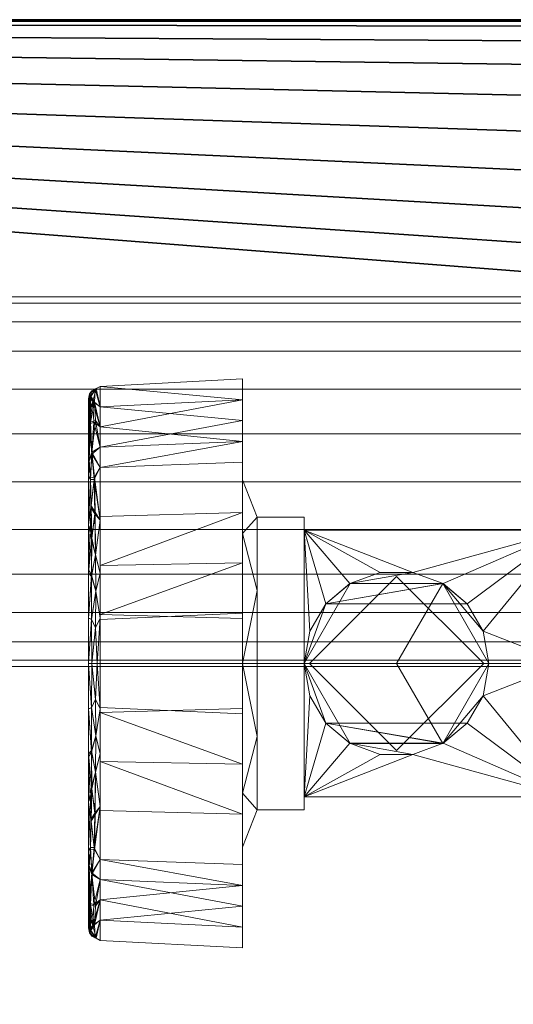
# Model space of a CAD drawing. Header units: millimetres. Extents: x -15850 to -12796, y 730 to 3070.
# Tile 195 of 256: x -14530 to -14498, y 2805 to 2869. Entities that reach past the tile are written whole.
import ezdxf

# ---------------------------------------------------------------- set-up
doc = ezdxf.new("R2010")
doc.units = ezdxf.units.MM
for name, color, linetype, lineweight in [('A-FLOR', 192, 'Continuous', 25), ('A-WALL', 113, 'Continuous', 25), ('M-EQPM', 50, 'Continuous', 18)]:
    doc.layers.add(name, color=color, linetype=linetype, lineweight=lineweight)

# ---------------------------------------------------------------- blocks, each defined once
blk = doc.blocks.new('HC_Heat Pump_GM_Saunier Duval_GeniaSet TEK_IS_kit complet_2C - HA 10-7_2 STB-985960-3D GeniaSet R32 cas 2_00_Cotés')
at = {"layer": 'M-EQPM'}
mesh = blk.add_polyface(dxfattribs=at)
corners = [(297.5, 0, 1900), (-297.5, 0, 1900), (-297.5, -553.218, 1900), (297.5, -553.218, 1900), (-297.5, -555.218, 1900), (-297.5, -598, 1900), (-297.432, -598.518, 1900), (-297.232, -599, 1900), (-296.914, -599.414, 1900), (-296.5, -599.732, 1900), (-296.018, -599.932, 1900), (-295.5, -600, 1900), (295.5, -600, 1900), (296.018, -599.932, 1900), (296.5, -599.732, 1900), (296.914, -599.414, 1900), (297.232, -599, 1900), (297.432, -598.518, 1900), (297.5, -598, 1900), (297.5, -555.218, 1900)]
mesh.append_faces([[corners[k] for k in face] for face in [(2, 3, 0, 1)]])
mesh.append_faces([[corners[k] for k in face] for face in [(18, 15, 16, 17)]], dxfattribs={"vtx0": -1})
mesh.append_faces([[corners[k] for k in face] for face in [(19, 11, 12)]], dxfattribs={"vtx0": -1, "vtx2": -1})
mesh.append_faces([[corners[k] for k in face] for face in [(4, 5, 11, 19)]], dxfattribs={"vtx1": -1, "vtx2": -1})
mesh.append_faces([[corners[k] for k in face] for face in [(18, 19, 12, 15)]], dxfattribs={"vtx1": -1, "vtx2": -1, "vtx3": -1})
mesh.append_faces([[corners[k] for k in face] for face in [(13, 14, 15, 12), (7, 8, 9)]], dxfattribs={"vtx2": -1})
mesh.append_faces([[corners[k] for k in face] for face in [(5, 6, 7, 11), (9, 10, 11, 7)]], dxfattribs={"vtx2": -1, "vtx3": -1})
mesh = blk.add_polyface(dxfattribs=at)
corners = [(297.5, 0, 10), (297.5, -553.218, 10), (295.5, -553.218, 10), (295.5, -555.218, 10), (297.5, -555.218, 10), (297.5, -598, 10), (297.432, -598.518, 10), (297.232, -599, 10), (296.914, -599.414, 10), (296.5, -599.732, 10), (296.018, -599.932, 10), (295.5, -600, 10), (-295.5, -600, 10), (-296.018, -599.932, 10), (-296.5, -599.732, 10), (-296.914, -599.414, 10), (-297.232, -599, 10), (-297.432, -598.518, 10), (-297.5, -598, 10), (-297.5, -555.218, 10), (-295.5, -555.218, 10), (-295.5, -553.218, 10), (-297.5, -553.218, 10), (-297.5, 0, 10)]
mesh.append_faces([[corners[k] for k in face] for face in [(16, 14, 15)]], dxfattribs={"vtx0": -1})
mesh.append_faces([[corners[k] for k in face] for face in [(3, 20, 2)]], dxfattribs={"vtx0": -1, "vtx1": -1})
mesh.append_faces([[corners[k] for k in face] for face in [(11, 5, 6)]], dxfattribs={"vtx0": -1, "vtx2": -1})
mesh.append_faces([[corners[k] for k in face] for face in [(2, 20, 21, 0)]], dxfattribs={"vtx0": -1, "vtx2": -1, "vtx3": -1})
mesh.append_faces([[corners[k] for k in face] for face in [(9, 10, 7, 8)]], dxfattribs={"vtx1": -1})
mesh.append_faces([[corners[k] for k in face] for face in [(11, 12, 20, 3)]], dxfattribs={"vtx1": -1, "vtx2": -1, "vtx3": -1})
mesh.append_faces([[corners[k] for k in face] for face in [(16, 17, 13, 14), (12, 13, 17, 18), (10, 11, 6, 7)]], dxfattribs={"vtx1": -1, "vtx3": -1})
mesh.append_faces([[corners[k] for k in face] for face in [(0, 1, 2)]], dxfattribs={"vtx2": -1})
mesh.append_faces([[corners[k] for k in face] for face in [(18, 19, 20, 12), (3, 4, 5, 11)]], dxfattribs={"vtx2": -1, "vtx3": -1})
mesh.append_faces([[corners[k] for k in face] for face in [(21, 22, 23, 0)]], dxfattribs={"vtx3": -1})
mesh = blk.add_polyface(dxfattribs=at)
corners = [(-297.5, 0, 1900), (297.5, 0, 1900), (297.5, 0, 10), (-297.5, 0, 10)]
mesh.append_faces([[corners[k] for k in face] for face in [(0, 1, 2, 3)]])
mesh = blk.add_polyface(dxfattribs=at)
corners = [(-297.5, -42, 615), (297.5, -42, 615), (297.5, -41.591, 611.894), (297.5, -40.392, 609), (297.5, -38.485, 606.515), (297.5, -36, 604.608), (297.5, -33.106, 603.409), (297.5, -30, 603), (297.5, -26.894, 603.409), (297.5, -24, 604.608), (297.5, -21.515, 606.515), (297.5, -19.608, 609), (297.5, -18.409, 611.894), (297.5, -18, 615), (-297.5, -18, 615), (-297.5, -18.409, 611.894), (-297.5, -19.608, 609), (-297.5, -21.515, 606.515), (-297.5, -24, 604.608), (-297.5, -26.894, 603.409), (-297.5, -30, 603), (-297.5, -33.106, 603.409), (-297.5, -36, 604.608), (-297.5, -38.485, 606.515), (-297.5, -40.392, 609), (-297.5, -41.591, 611.894)]
mesh.append_faces([[corners[k] for k in face] for face in [(14, 15, 12, 13)]], dxfattribs={"vtx1": -1})
mesh.append_faces([[corners[k] for k in face] for face in [(24, 25, 2, 3), (23, 24, 3, 4), (21, 22, 5, 6), (22, 23, 4, 5), (20, 21, 6, 7), (18, 19, 8, 9), (17, 18, 9, 10), (15, 16, 11, 12), (16, 17, 10, 11), (7, 8, 19, 20)]], dxfattribs={"vtx1": -1, "vtx3": -1})
mesh.append_faces([[corners[k] for k in face] for face in [(25, 0, 1, 2)]], dxfattribs={"vtx3": -1})
mesh = blk.add_polyface(dxfattribs=at)
corners = [(297.5, -42, 615), (-297.5, -42, 615), (-297.5, -41.591, 618.106), (-297.5, -40.392, 621), (-297.5, -38.485, 623.485), (-297.5, -36, 625.392), (-297.5, -33.106, 626.591), (-297.5, -30, 627), (-297.5, -26.894, 626.591), (-297.5, -24, 625.392), (-297.5, -21.515, 623.485), (-297.5, -19.608, 621), (-297.5, -18.409, 618.106), (-297.5, -18, 615), (297.5, -18, 615), (297.5, -18.409, 618.106), (297.5, -19.608, 621), (297.5, -21.515, 623.485), (297.5, -24, 625.392), (297.5, -26.894, 626.591), (297.5, -30, 627), (297.5, -33.106, 626.591), (297.5, -36, 625.392), (297.5, -38.485, 623.485), (297.5, -40.392, 621), (297.5, -41.591, 618.106)]
mesh.append_faces([[corners[k] for k in face] for face in [(12, 15, 16, 11)]], dxfattribs={"vtx0": -1, "vtx2": -1})
mesh.append_faces([[corners[k] for k in face] for face in [(14, 15, 12, 13), (1, 2, 25, 0)]], dxfattribs={"vtx1": -1})
mesh.append_faces([[corners[k] for k in face] for face in [(10, 11, 16, 17), (8, 9, 18, 19), (9, 10, 17, 18), (7, 8, 19, 20), (5, 6, 21, 22), (4, 5, 22, 23), (2, 3, 24, 25), (3, 4, 23, 24), (20, 21, 6, 7)]], dxfattribs={"vtx1": -1, "vtx3": -1})
mesh = blk.add_polyface(dxfattribs=at)
corners = [(-106.32, -41.8, 1979.285), (-106.32, -28.739, 1973.875), (-106.32, -23.328, 1960.813), (-106.32, -28.739, 1947.752), (-106.32, -41.8, 1942.341), (-115.547, -41.8, 1942.825), (-115.547, -29.08, 1948.094), (-115.547, -23.812, 1960.813), (-115.547, -29.08, 1973.533), (-115.547, -41.8, 1978.801), (-115.547, -35.44, 1945.459), (-106.32, -35.269, 1945.047), (-106.32, -38.873, 1943.554), (-106.32, -26.033, 1954.282), (-115.547, -26.446, 1954.453), (-115.547, -25.129, 1957.633), (-106.32, -26.033, 1967.344), (-115.547, -26.446, 1967.173), (-115.547, -27.763, 1970.353), (-106.32, -35.269, 1976.58), (-115.547, -35.44, 1976.167), (-115.547, -38.95, 1977.621), (-115.547, -32.26, 1946.776), (-106.32, -32.004, 1946.399), (-115.547, -38.62, 1944.142), (-106.32, -27.386, 1951.017), (-115.547, -27.763, 1951.273), (-106.32, -24.681, 1957.548), (-106.32, -24.681, 1964.079), (-115.547, -25.129, 1963.993), (-106.32, -27.386, 1970.609), (-106.32, -32.004, 1975.227), (-115.547, -32.26, 1974.85), (-106.32, -38.535, 1977.932)]
mesh.append_faces([[corners[k] for k in face] for face in [(22, 23, 10)]], dxfattribs={"vtx0": -1, "vtx1": -1})
mesh.append_faces([[corners[k] for k in face] for face in [(11, 24, 10, 23), (17, 30, 16, 29), (24, 11, 12), (25, 6, 26, 13), (13, 26, 14, 27), (28, 7, 29, 16), (27, 14, 15), (30, 17, 18)]], dxfattribs={"vtx0": -1, "vtx2": -1})
mesh.append_faces([[corners[k] for k in face] for face in [(25, 3, 6), (28, 2, 7)]], dxfattribs={"vtx1": -1, "vtx2": -1})
mesh.append_faces([[corners[k] for k in face] for face in [(15, 7, 2, 27), (22, 6, 3, 23), (20, 21, 33, 19), (18, 8, 1, 30), (8, 32, 31, 1), (32, 20, 19, 31)]], dxfattribs={"vtx1": -1, "vtx3": -1})
mesh.append_faces([[corners[k] for k in face] for face in [(12, 4, 5, 24), (21, 9, 0, 33)]], dxfattribs={"vtx3": -1})
mesh = blk.add_polyface(dxfattribs=at)
corners = [(-106.32, -41.8, 1942.341), (-106.32, -28.739, 1947.752), (-106.32, -23.328, 1960.813), (-106.32, -28.739, 1973.875), (-106.32, -41.8, 1979.285), (-106.32, -41.8, 1972.738), (-106.32, -33.368, 1969.245), (-106.32, -29.875, 1960.813), (-106.32, -33.368, 1952.381), (-106.32, -41.8, 1948.889)]
mesh.append_faces([[corners[k] for k in face] for face in [(8, 1, 2, 7)]], dxfattribs={"vtx0": -1, "vtx2": -1})
mesh.append_faces([[corners[k] for k in face] for face in [(2, 3, 6, 7)]], dxfattribs={"vtx1": -1, "vtx3": -1})
mesh.append_faces([[corners[k] for k in face] for face in [(9, 0, 1, 8)]], dxfattribs={"vtx2": -1})
mesh.append_faces([[corners[k] for k in face] for face in [(3, 4, 5, 6)]], dxfattribs={"vtx3": -1})
mesh = blk.add_polyface(dxfattribs=at)
corners = [(-116.32, -41.8, 1943.639), (-116.32, -29.656, 1948.669), (-116.32, -24.626, 1960.813), (-116.32, -29.656, 1972.957), (-116.32, -41.8, 1977.987), (-116.096, -41.8, 1978.548), (-115.547, -41.8, 1978.801), (-115.547, -29.08, 1973.533), (-115.547, -23.812, 1960.813), (-115.547, -29.08, 1948.094), (-115.547, -41.8, 1942.825), (-116.096, -41.8, 1943.078), (-116.32, -35.928, 1946.071), (-115.547, -35.928, 1945.257), (-115.547, -35.928, 1976.369), (-116.32, -35.728, 1975.472), (-116.32, -38.864, 1976.771), (-116.112, -36.047, 1977.571), (-116.145, -31.568, 1975.228), (-116.32, -38.864, 1944.855), (-116.109, -36.149, 1944.018), (-116.153, -31.671, 1946.337), (-115.547, -26.446, 1954.453), (-116.32, -27.141, 1954.741), (-116.32, -27.141, 1966.885), (-115.547, -26.446, 1967.173), (-116.084, -28.09, 1972.082), (-116.086, -28.208, 1949.404), (-115.547, -38.864, 1944.041), (-115.547, -38.864, 1977.585), (-115.846, -37.099, 1978.099), (-116.125, -38.924, 1978.281), (-115.749, -41.8, 1978.708), (-115.547, -32.504, 1974.951), (-115.863, -34.762, 1977.278), (-116.1, -33.661, 1976.565), (-115.888, -31.987, 1975.775), (-115.928, -29.712, 1973.975), (-115.857, -39.477, 1978.571), (-116.174, -29.744, 1973.689), (-116.32, -28.399, 1969.921), (-116.174, -26.135, 1968.923), (-116.153, -24.452, 1964.164), (-116.264, -28.601, 1972.259), (-116.096, -24.101, 1959.682), (-115.547, -27.763, 1970.353), (-115.547, -25.129, 1957.633), (-116.036, -24.791, 1955.592), (-115.964, -26.131, 1952.269), (-116.32, -28.399, 1951.705), (-115.547, -27.763, 1951.273), (-116.24, -26.26, 1952.711), (-116.32, -25.884, 1957.777), (-116.249, -25.253, 1955.096), (-116.194, -24.521, 1957.42), (-115.866, -26.032, 1969.295), (-115.928, -24.83, 1966.416), (-115.547, -25.129, 1963.993), (-115.878, -23.989, 1962.578), (-115.84, -37.095, 1943.525), (-116.111, -38.951, 1943.325), (-115.547, -32.504, 1946.675), (-115.865, -34.747, 1944.356), (-116.11, -33.773, 1945.015), (-115.894, -32.085, 1945.791), (-115.94, -29.845, 1947.54), (-115.749, -41.8, 1942.918), (-115.856, -39.469, 1943.056), (-116.179, -29.85, 1947.85), (-116.263, -28.674, 1949.281), (-116.183, -25.148, 1966.59), (-116.32, -32.692, 1974.215), (-116.32, -32.792, 1947.37), (-116.32, -25.884, 1963.849), (-116.24, -24.299, 1961.722), (-115.806, -23.956, 1959.049)]
mesh.append_faces([[corners[k] for k in face] for face in [(32, 38, 5), (14, 30, 29), (24, 70, 73), (40, 41, 24), (28, 59, 13), (4, 31, 16), (72, 63, 12), (23, 51, 49), (2, 54, 52), (0, 60, 11), (61, 65, 9), (11, 67, 66), (71, 39, 3), (1, 68, 72), (73, 74, 2)]], dxfattribs={"vtx0": -1, "vtx1": -1})
mesh.append_faces([[corners[k] for k in face] for face in [(62, 59, 20), (20, 59, 60), (38, 32, 29), (74, 73, 42), (54, 74, 44), (15, 17, 35), (69, 51, 27), (18, 36, 37), (15, 35, 18), (30, 14, 34), (37, 39, 18), (21, 72, 68), (65, 68, 27), (13, 59, 62), (75, 47, 54), (21, 65, 64), (41, 56, 70), (39, 26, 43), (47, 48, 51), (48, 50, 27), (60, 67, 11), (34, 35, 17), (30, 17, 31), (17, 16, 31), (29, 30, 38), (37, 36, 33), (30, 34, 17), (35, 36, 18), (36, 34, 33), (39, 71, 18), (34, 36, 35), (7, 26, 37), (39, 37, 26), (30, 31, 38), (5, 38, 31), (40, 43, 41), (3, 39, 43), (56, 57, 58), (41, 55, 56), (58, 44, 74), (41, 43, 26), (51, 53, 47), (26, 45, 55), (48, 47, 22), (23, 53, 51), (68, 69, 27), (54, 47, 53), (27, 51, 48), (54, 2, 74), (54, 44, 75), (53, 52, 54), (56, 55, 25), (26, 55, 41), (56, 42, 70), (58, 8, 75), (56, 58, 42), (60, 59, 67), (63, 64, 62), (19, 20, 60), (61, 64, 65), (63, 62, 20), (12, 63, 20), (64, 63, 21), (68, 65, 21), (62, 64, 61), (27, 9, 65), (67, 59, 28), (28, 66, 67), (63, 72, 21), (69, 68, 1), (51, 69, 49), (70, 42, 73), (24, 41, 70), (58, 74, 42), (47, 75, 46), (58, 75, 44)]], dxfattribs={"vtx0": -1, "vtx1": -1, "vtx2": -1})
mesh.append_faces([[corners[k] for k in face] for face in [(75, 8, 46), (37, 33, 7), (26, 7, 45), (55, 45, 25), (48, 22, 50), (56, 25, 57)]], dxfattribs={"vtx0": -1, "vtx2": -1})
mesh.append_faces([[corners[k] for k in face] for face in [(6, 29, 32)]], dxfattribs={"vtx1": -1})
mesh.append_faces([[corners[k] for k in face] for face in [(0, 19, 60), (4, 5, 31), (14, 33, 34), (19, 12, 20), (15, 16, 17), (40, 3, 43), (46, 22, 47), (50, 9, 27), (23, 52, 53), (57, 8, 58), (61, 13, 62), (1, 49, 69), (71, 15, 18)]], dxfattribs={"vtx1": -1, "vtx2": -1})
mesh.append_faces([[corners[k] for k in face] for face in [(28, 10, 66)]], dxfattribs={"vtx2": -1})
mesh = blk.add_polyface(dxfattribs=at)
corners = [(-116.32, -41.8, 1977.987), (-116.32, -29.656, 1972.957), (-116.32, -24.626, 1960.813), (-116.32, -29.656, 1948.669), (-116.32, -41.8, 1943.639), (-116.32, -41.8, 1960.813)]
mesh.append_faces([[corners[k] for k in face] for face in [(5, 2, 3, 4)]], dxfattribs={"vtx0": -1})
mesh.append_faces([[corners[k] for k in face] for face in [(5, 0, 1, 2)]], dxfattribs={"vtx3": -1})
mesh = blk.add_polyface(dxfattribs=at)
corners = [(-106.32, -41.8, 1948.889), (-106.32, -33.368, 1952.381), (-106.32, -29.875, 1960.813), (-106.32, -33.368, 1969.245), (-106.32, -41.8, 1972.738), (-105.359, -41.8, 1971.777), (-105.359, -32.305, 1966.295), (-105.359, -32.305, 1955.331), (-105.359, -41.8, 1949.849), (-105.359, -37.052, 1952.59), (-105.359, -37.052, 1969.036), (-105.359, -32.305, 1960.813)]
mesh.append_faces([[corners[k] for k in face] for face in [(10, 4, 5), (0, 9, 8)]], dxfattribs={"vtx0": -1})
mesh.append_faces([[corners[k] for k in face] for face in [(4, 10, 3)]], dxfattribs={"vtx0": -1, "vtx1": -1})
mesh.append_faces([[corners[k] for k in face] for face in [(9, 0, 1), (1, 7, 9), (6, 2, 3), (7, 1, 2)]], dxfattribs={"vtx0": -1, "vtx2": -1})
mesh.append_faces([[corners[k] for k in face] for face in [(2, 6, 11, 7)]], dxfattribs={"vtx0": -1, "vtx3": -1})
mesh.append_faces([[corners[k] for k in face] for face in [(10, 6, 3)]], dxfattribs={"vtx1": -1, "vtx2": -1})
mesh = blk.add_polyface(dxfattribs=at)
corners = [(-105.359, -41.8, 1949.849), (-105.359, -32.305, 1955.331), (-105.359, -32.305, 1966.295), (-105.359, -41.8, 1971.777), (-102.32, -41.8, 1971.777), (-102.32, -32.305, 1966.295), (-102.32, -32.305, 1955.331), (-102.32, -41.8, 1949.849)]
mesh.append_faces([[corners[k] for k in face] for face in [(0, 1, 6, 7)]], dxfattribs={"vtx1": -1})
mesh.append_faces([[corners[k] for k in face] for face in [(5, 6, 1, 2)]], dxfattribs={"vtx1": -1, "vtx3": -1})
mesh.append_faces([[corners[k] for k in face] for face in [(2, 3, 4, 5)]], dxfattribs={"vtx3": -1})
mesh = blk.add_polyface(dxfattribs=at)
corners = [(-102.32, -41.8, 1970.813), (-102.32, -33.14, 1965.813), (-102.32, -33.14, 1955.813), (-102.32, -41.8, 1950.813), (-102.32, -41.8, 1949.849), (-102.32, -32.305, 1955.331), (-102.32, -32.305, 1966.295), (-102.32, -41.8, 1971.777)]
mesh.append_faces([[corners[k] for k in face] for face in [(6, 1, 2, 5)]], dxfattribs={"vtx0": -1, "vtx2": -1})
mesh.append_faces([[corners[k] for k in face] for face in [(3, 4, 5, 2)]], dxfattribs={"vtx2": -1})
mesh.append_faces([[corners[k] for k in face] for face in [(6, 7, 0, 1)]], dxfattribs={"vtx3": -1})
mesh = blk.add_polyface(dxfattribs=at)
corners = [(-85.32, -41.8, 1970.813), (-85.32, -33.14, 1965.813), (-85.32, -33.14, 1955.813), (-85.32, -41.8, 1950.813), (-90.32, -41.8, 1950.813), (-90.696, -39.708, 1951.034), (-91.738, -37.926, 1951.594), (-93.296, -36.618, 1952.261), (-95.252, -35.896, 1952.742), (-97.386, -35.895, 1952.742), (-99.343, -36.617, 1952.261), (-100.9, -37.925, 1951.595), (-101.943, -39.708, 1951.034), (-102.32, -41.8, 1950.813), (-102.32, -33.14, 1955.813), (-102.32, -33.14, 1965.813), (-102.32, -41.8, 1970.813)]
mesh.append_faces([[corners[k] for k in face] for face in [(12, 14, 11), (3, 5, 2), (6, 2, 5), (9, 15, 8)]], dxfattribs={"vtx0": -1, "vtx1": -1})
mesh.append_faces([[corners[k] for k in face] for face in [(8, 15, 1)]], dxfattribs={"vtx0": -1, "vtx1": -1, "vtx2": -1})
mesh.append_faces([[corners[k] for k in face] for face in [(14, 10, 11), (9, 14, 15), (1, 7, 8)]], dxfattribs={"vtx0": -1, "vtx2": -1})
mesh.append_faces([[corners[k] for k in face] for face in [(6, 7, 2), (9, 10, 14), (1, 2, 7)]], dxfattribs={"vtx1": -1, "vtx2": -1})
mesh.append_faces([[corners[k] for k in face] for face in [(12, 13, 14), (3, 4, 5)]], dxfattribs={"vtx2": -1})
mesh.append_faces([[corners[k] for k in face] for face in [(15, 16, 0, 1)]], dxfattribs={"vtx3": -1})
mesh = blk.add_polyface(dxfattribs=at)
corners = [(-90.32, -41.8, 1940.813), (-93.32, -36.604, 1940.813), (-99.32, -36.604, 1940.813), (-102.32, -41.8, 1940.813), (-102.32, -41.8, 1949.849), (-102.32, -41.8, 1950.813), (-101.943, -39.708, 1951.034), (-100.9, -37.925, 1951.595), (-99.343, -36.617, 1952.261), (-97.386, -35.895, 1952.742), (-95.252, -35.896, 1952.742), (-93.296, -36.618, 1952.261), (-91.738, -37.926, 1951.594), (-90.696, -39.708, 1951.034), (-90.32, -41.8, 1950.813)]
mesh.append_faces([[corners[k] for k in face] for face in [(2, 7, 1), (12, 7, 11), (1, 13, 0), (13, 1, 12)]], dxfattribs={"vtx0": -1, "vtx1": -1})
mesh.append_faces([[corners[k] for k in face] for face in [(7, 2, 4), (7, 12, 1)]], dxfattribs={"vtx0": -1, "vtx1": -1, "vtx2": -1})
mesh.append_faces([[corners[k] for k in face] for face in [(5, 6, 4), (14, 0, 13)]], dxfattribs={"vtx1": -1})
mesh.append_faces([[corners[k] for k in face] for face in [(6, 7, 4), (7, 8, 11), (10, 11, 8)]], dxfattribs={"vtx1": -1, "vtx2": -1})
mesh.append_faces([[corners[k] for k in face] for face in [(2, 3, 4), (8, 9, 10)]], dxfattribs={"vtx2": -1})
mesh = blk.add_polyface(dxfattribs=at)
corners = [(-96.32, -47.457, 1936.813), (-101.976, -41.8, 1936.813), (-96.32, -36.143, 1936.813), (-90.663, -41.8, 1936.813)]
mesh.append_faces([[corners[k] for k in face] for face in [(2, 3, 0, 1)]])
mesh = blk.add_polyface(dxfattribs=at)
corners = [(-96.32, -47.457, 1940.813), (-90.663, -41.8, 1940.813), (-96.32, -36.143, 1940.813), (-101.976, -41.8, 1940.813)]
mesh.append_faces([[corners[k] for k in face] for face in [(2, 3, 0, 1)]])
mesh = blk.add_polyface(dxfattribs=at)
corners = [(-96.32, -36.143, 1936.813), (-101.976, -41.8, 1936.813), (-101.976, -41.8, 1940.813), (-96.32, -36.143, 1940.813)]
mesh.append_faces([[corners[k] for k in face] for face in [(0, 1, 2, 3)]])
mesh = blk.add_polyface(dxfattribs=at)
corners = [(-90.663, -41.8, 1936.813), (-96.32, -36.143, 1936.813), (-96.32, -36.143, 1940.813), (-90.663, -41.8, 1940.813)]
mesh.append_faces([[corners[k] for k in face] for face in [(0, 1, 2, 3)]])
mesh = blk.add_polyface(dxfattribs=at)
corners = [(-102.32, -41.8, 1940.813), (-99.32, -36.604, 1940.813), (-93.32, -36.604, 1940.813), (-90.32, -41.8, 1940.813), (-96.32, -41.8, 1940.813)]
mesh.append_faces([[corners[k] for k in face] for face in [(2, 3, 4)]], dxfattribs={"vtx2": -1})
mesh.append_faces([[corners[k] for k in face] for face in [(4, 0, 1, 2)]], dxfattribs={"vtx3": -1})
mesh = blk.add_polyface(dxfattribs=at)
corners = [(-116.32, -41.8, 1960.813), (-116.32, -41.8, 1943.639), (-116.32, -53.944, 1948.669), (-116.32, -58.974, 1960.813), (-116.32, -53.944, 1972.957), (-116.32, -41.8, 1977.987)]
mesh.append_faces([[corners[k] for k in face] for face in [(4, 5, 0, 3)]], dxfattribs={"vtx2": -1})
mesh.append_faces([[corners[k] for k in face] for face in [(0, 1, 2, 3)]], dxfattribs={"vtx3": -1})
mesh = blk.add_polyface(dxfattribs=at)
corners = [(-116.32, -41.8, 1977.987), (-116.32, -53.944, 1972.957), (-116.32, -58.974, 1960.813), (-116.32, -53.944, 1948.669), (-116.32, -41.8, 1943.639), (-116.096, -41.8, 1943.078), (-115.547, -41.8, 1942.825), (-115.547, -54.52, 1948.094), (-115.547, -59.788, 1960.813), (-115.547, -54.52, 1973.533), (-115.547, -41.8, 1978.801), (-116.096, -41.8, 1978.548), (-116.32, -47.672, 1975.555), (-115.547, -47.672, 1976.369), (-115.547, -47.672, 1945.257), (-116.32, -47.872, 1946.154), (-116.32, -44.736, 1944.855), (-116.112, -47.553, 1944.055), (-116.145, -52.032, 1946.398), (-116.32, -44.736, 1976.771), (-116.109, -47.451, 1977.608), (-116.153, -51.929, 1975.289), (-115.547, -57.154, 1967.173), (-116.32, -56.459, 1966.885), (-116.32, -56.459, 1954.741), (-115.547, -57.154, 1954.453), (-116.084, -55.51, 1949.544), (-116.086, -55.392, 1972.222), (-115.547, -44.736, 1977.585), (-115.547, -44.736, 1944.041), (-115.846, -46.501, 1943.527), (-116.125, -44.676, 1943.346), (-115.749, -41.8, 1942.918), (-115.547, -51.096, 1946.675), (-115.863, -48.838, 1944.348), (-116.1, -49.939, 1945.061), (-115.888, -51.613, 1945.851), (-115.928, -53.888, 1947.651), (-115.857, -44.123, 1943.055), (-116.174, -53.856, 1947.937), (-116.32, -55.201, 1951.705), (-116.174, -57.465, 1952.704), (-116.153, -59.148, 1957.463), (-116.264, -54.999, 1949.367), (-116.096, -59.499, 1961.944), (-115.547, -55.837, 1951.273), (-115.547, -58.471, 1963.993), (-116.036, -58.809, 1966.035), (-115.964, -57.469, 1969.358), (-116.32, -55.201, 1969.921), (-115.547, -55.837, 1970.353), (-116.24, -57.34, 1968.915), (-116.32, -57.716, 1963.849), (-116.249, -58.347, 1966.53), (-116.194, -59.079, 1964.206), (-115.866, -57.568, 1952.331), (-115.928, -58.77, 1955.211), (-115.547, -58.471, 1957.633), (-115.878, -59.611, 1959.049), (-115.84, -46.505, 1978.101), (-116.111, -44.649, 1978.302), (-115.547, -51.096, 1974.951), (-115.865, -48.853, 1977.27), (-116.11, -49.827, 1976.611), (-115.894, -51.515, 1975.836), (-115.94, -53.755, 1974.087), (-115.749, -41.8, 1978.708), (-115.856, -44.131, 1978.57), (-116.179, -53.75, 1973.776), (-116.263, -54.926, 1972.345), (-116.183, -58.452, 1955.036), (-116.32, -50.908, 1947.412), (-116.32, -50.808, 1974.256), (-116.32, -57.716, 1957.777), (-116.24, -59.301, 1959.904), (-115.806, -59.644, 1962.578)]
mesh.append_faces([[corners[k] for k in face] for face in [(32, 38, 5), (14, 30, 29), (71, 39, 3), (40, 41, 24), (28, 59, 13), (4, 31, 16), (23, 51, 49), (2, 54, 52), (0, 60, 11), (61, 65, 9), (11, 67, 66), (73, 74, 2)]], dxfattribs={"vtx0": -1, "vtx1": -1})
mesh.append_faces([[corners[k] for k in face] for face in [(62, 59, 20), (20, 59, 60), (54, 74, 44), (15, 17, 35), (69, 51, 27), (18, 36, 37), (30, 14, 34), (37, 39, 18), (38, 32, 29), (65, 68, 27), (13, 59, 62), (75, 47, 54), (21, 65, 64), (41, 56, 70), (39, 26, 43), (47, 48, 51), (48, 50, 27), (60, 67, 11), (34, 35, 17), (30, 17, 31), (17, 16, 31), (29, 30, 38), (37, 36, 33), (30, 34, 17), (35, 36, 18), (36, 34, 33), (35, 18, 15), (34, 36, 35), (7, 26, 37), (39, 37, 26), (30, 31, 38), (5, 38, 31), (40, 43, 41), (3, 39, 43), (56, 57, 58), (41, 55, 56), (58, 44, 74), (41, 43, 26), (51, 53, 47), (26, 45, 55), (48, 47, 22), (23, 53, 51), (68, 69, 27), (54, 47, 53), (27, 51, 48), (54, 2, 74), (54, 44, 75), (53, 52, 54), (56, 55, 25), (26, 55, 41), (56, 42, 70), (58, 8, 75), (56, 58, 42), (60, 59, 67), (63, 64, 62), (19, 20, 60), (61, 64, 65), (63, 62, 20), (12, 63, 20), (64, 63, 21), (68, 65, 21), (62, 64, 61), (27, 9, 65), (67, 59, 28), (28, 66, 67), (68, 21, 72), (69, 68, 1), (51, 69, 49), (70, 42, 73), (24, 41, 70), (39, 71, 18), (63, 72, 21), (74, 73, 42), (58, 74, 42), (47, 75, 46), (58, 75, 44)]], dxfattribs={"vtx0": -1, "vtx1": -1, "vtx2": -1})
mesh.append_faces([[corners[k] for k in face] for face in [(68, 72, 1), (63, 12, 72), (75, 8, 46), (37, 33, 7), (26, 7, 45), (55, 45, 25), (48, 22, 50), (56, 25, 57)]], dxfattribs={"vtx0": -1, "vtx2": -1})
mesh.append_faces([[corners[k] for k in face] for face in [(6, 29, 32)]], dxfattribs={"vtx1": -1})
mesh.append_faces([[corners[k] for k in face] for face in [(0, 19, 60), (73, 24, 70), (4, 5, 31), (15, 16, 17), (19, 12, 20), (14, 33, 34), (71, 15, 18), (40, 3, 43), (46, 22, 47), (50, 9, 27), (23, 52, 53), (57, 8, 58), (61, 13, 62), (1, 49, 69)]], dxfattribs={"vtx1": -1, "vtx2": -1})
mesh.append_faces([[corners[k] for k in face] for face in [(28, 10, 66)]], dxfattribs={"vtx2": -1})
mesh = blk.add_polyface(dxfattribs=at)
corners = [(-115.547, -41.8, 1942.825), (-106.32, -41.8, 1942.341), (-106.32, -54.861, 1947.752), (-106.32, -60.272, 1960.813), (-106.32, -54.861, 1973.875), (-106.32, -41.8, 1979.285), (-115.547, -41.8, 1978.801), (-115.547, -54.52, 1973.533), (-115.547, -59.788, 1960.813), (-115.547, -54.52, 1948.094), (-115.547, -48.16, 1976.167), (-106.32, -48.331, 1976.58), (-106.32, -44.727, 1978.072), (-106.32, -57.567, 1967.344), (-115.547, -57.154, 1967.173), (-115.547, -58.471, 1963.993), (-115.547, -57.154, 1954.453), (-106.32, -57.567, 1954.282), (-106.32, -58.919, 1957.548), (-106.32, -48.331, 1945.047), (-115.547, -48.16, 1945.459), (-115.547, -44.65, 1944.006), (-115.547, -51.34, 1974.85), (-106.32, -51.596, 1975.227), (-115.547, -44.98, 1977.484), (-106.32, -56.214, 1970.609), (-115.547, -55.837, 1970.353), (-106.32, -58.919, 1964.079), (-106.32, -56.214, 1951.017), (-115.547, -55.837, 1951.273), (-115.547, -58.471, 1957.633), (-106.32, -51.596, 1946.399), (-115.547, -51.34, 1946.776), (-106.32, -45.065, 1943.694)]
mesh.append_faces([[corners[k] for k in face] for face in [(22, 23, 10)]], dxfattribs={"vtx0": -1, "vtx1": -1})
mesh.append_faces([[corners[k] for k in face] for face in [(11, 24, 10, 23), (17, 30, 16, 28), (24, 11, 12), (25, 7, 26, 13), (13, 26, 14, 27), (27, 14, 15), (28, 16, 29), (30, 17, 18)]], dxfattribs={"vtx0": -1, "vtx2": -1})
mesh.append_faces([[corners[k] for k in face] for face in [(25, 4, 7)]], dxfattribs={"vtx1": -1, "vtx2": -1})
mesh.append_faces([[corners[k] for k in face] for face in [(15, 8, 3, 27), (22, 7, 4, 23), (20, 21, 33, 19), (18, 3, 8, 30), (2, 28, 29, 9), (9, 32, 31, 2), (32, 20, 19, 31)]], dxfattribs={"vtx1": -1, "vtx3": -1})
mesh.append_faces([[corners[k] for k in face] for face in [(12, 5, 6, 24), (21, 0, 1, 33)]], dxfattribs={"vtx3": -1})
mesh = blk.add_polyface(dxfattribs=at)
corners = [(-106.32, -41.8, 1979.285), (-106.32, -54.861, 1973.875), (-106.32, -60.272, 1960.813), (-106.32, -54.861, 1947.752), (-106.32, -41.8, 1942.341), (-106.32, -41.8, 1948.889), (-106.32, -50.232, 1952.381), (-106.32, -53.725, 1960.813), (-106.32, -50.232, 1969.245), (-106.32, -41.8, 1972.738)]
mesh.append_faces([[corners[k] for k in face] for face in [(2, 7, 8, 1)]], dxfattribs={"vtx0": -1, "vtx2": -1})
mesh.append_faces([[corners[k] for k in face] for face in [(5, 6, 3, 4)]], dxfattribs={"vtx1": -1})
mesh.append_faces([[corners[k] for k in face] for face in [(2, 3, 6, 7)]], dxfattribs={"vtx1": -1, "vtx3": -1})
mesh.append_faces([[corners[k] for k in face] for face in [(9, 0, 1, 8)]], dxfattribs={"vtx2": -1})
mesh = blk.add_polyface(dxfattribs=at)
corners = [(-106.32, -41.8, 1972.738), (-106.32, -50.232, 1969.245), (-106.32, -53.725, 1960.813), (-106.32, -50.232, 1952.381), (-106.32, -41.8, 1948.889), (-105.359, -41.8, 1949.849), (-105.359, -51.295, 1955.331), (-105.359, -51.295, 1966.295), (-105.359, -41.8, 1971.777), (-105.359, -46.548, 1969.036), (-105.359, -46.548, 1952.59), (-105.359, -51.295, 1960.813)]
mesh.append_faces([[corners[k] for k in face] for face in [(10, 4, 5), (0, 9, 8)]], dxfattribs={"vtx0": -1})
mesh.append_faces([[corners[k] for k in face] for face in [(4, 10, 3)]], dxfattribs={"vtx0": -1, "vtx1": -1})
mesh.append_faces([[corners[k] for k in face] for face in [(9, 0, 1), (1, 7, 9), (6, 2, 3), (7, 1, 2)]], dxfattribs={"vtx0": -1, "vtx2": -1})
mesh.append_faces([[corners[k] for k in face] for face in [(2, 6, 11, 7)]], dxfattribs={"vtx0": -1, "vtx3": -1})
mesh.append_faces([[corners[k] for k in face] for face in [(10, 6, 3)]], dxfattribs={"vtx1": -1, "vtx2": -1})
mesh = blk.add_polyface(dxfattribs=at)
corners = [(-105.359, -41.8, 1971.777), (-105.359, -51.295, 1966.295), (-105.359, -51.295, 1955.331), (-105.359, -41.8, 1949.849), (-102.32, -41.8, 1949.849), (-102.32, -51.295, 1955.331), (-102.32, -51.295, 1966.295), (-102.32, -41.8, 1971.777)]
mesh.append_faces([[corners[k] for k in face] for face in [(0, 1, 6, 7)]], dxfattribs={"vtx1": -1})
mesh.append_faces([[corners[k] for k in face] for face in [(5, 6, 1, 2)]], dxfattribs={"vtx1": -1, "vtx3": -1})
mesh.append_faces([[corners[k] for k in face] for face in [(2, 3, 4, 5)]], dxfattribs={"vtx3": -1})
mesh = blk.add_polyface(dxfattribs=at)
corners = [(-85.32, -41.8, 1970.813), (-102.32, -41.8, 1970.813), (-102.32, -50.46, 1965.813), (-102.32, -50.46, 1955.813), (-102.32, -41.8, 1950.813), (-101.943, -43.892, 1951.034), (-100.9, -45.675, 1951.595), (-99.343, -46.983, 1952.261), (-97.386, -47.705, 1952.742), (-95.252, -47.704, 1952.742), (-93.296, -46.982, 1952.261), (-91.738, -45.674, 1951.594), (-90.696, -43.892, 1951.034), (-90.32, -41.8, 1950.813), (-85.32, -41.8, 1950.813), (-85.32, -50.46, 1955.813), (-85.32, -50.46, 1965.813)]
mesh.append_faces([[corners[k] for k in face] for face in [(3, 8, 2), (8, 3, 7), (9, 2, 8), (10, 16, 9), (16, 10, 15), (6, 3, 5), (12, 15, 11), (11, 15, 10)]], dxfattribs={"vtx0": -1, "vtx1": -1})
mesh.append_faces([[corners[k] for k in face] for face in [(2, 9, 16)]], dxfattribs={"vtx0": -1, "vtx1": -1, "vtx2": -1})
mesh.append_faces([[corners[k] for k in face] for face in [(1, 2, 16, 0), (4, 5, 3)]], dxfattribs={"vtx1": -1})
mesh.append_faces([[corners[k] for k in face] for face in [(6, 7, 3), (14, 15, 12)]], dxfattribs={"vtx1": -1, "vtx2": -1})
mesh.append_faces([[corners[k] for k in face] for face in [(12, 13, 14)]], dxfattribs={"vtx2": -1})
mesh = blk.add_polyface(dxfattribs=at)
corners = [(-102.32, -41.8, 1940.813), (-99.32, -46.996, 1940.813), (-93.32, -46.996, 1940.813), (-90.32, -41.8, 1940.813), (-90.32, -41.8, 1950.813), (-90.696, -43.892, 1951.034), (-91.738, -45.674, 1951.594), (-93.296, -46.982, 1952.261), (-95.252, -47.704, 1952.742), (-97.386, -47.705, 1952.742), (-99.343, -46.983, 1952.261), (-100.9, -45.675, 1951.595), (-101.943, -43.892, 1951.034), (-102.32, -41.8, 1950.813), (-102.32, -41.8, 1949.849)]
mesh.append_faces([[corners[k] for k in face] for face in [(14, 12, 13), (10, 8, 9)]], dxfattribs={"vtx0": -1})
mesh.append_faces([[corners[k] for k in face] for face in [(7, 11, 6), (2, 11, 1)]], dxfattribs={"vtx0": -1, "vtx1": -1})
mesh.append_faces([[corners[k] for k in face] for face in [(11, 2, 6), (11, 14, 1)]], dxfattribs={"vtx0": -1, "vtx1": -1, "vtx2": -1})
mesh.append_faces([[corners[k] for k in face] for face in [(5, 2, 3), (2, 5, 6)]], dxfattribs={"vtx0": -1, "vtx2": -1})
mesh.append_faces([[corners[k] for k in face] for face in [(7, 8, 10), (10, 11, 7), (11, 12, 14)]], dxfattribs={"vtx1": -1, "vtx2": -1})
mesh.append_faces([[corners[k] for k in face] for face in [(3, 4, 5), (14, 0, 1)]], dxfattribs={"vtx2": -1})
mesh = blk.add_polyface(dxfattribs=at)
corners = [(-90.32, -41.8, 1940.813), (-93.32, -46.996, 1940.813), (-99.32, -46.996, 1940.813), (-102.32, -41.8, 1940.813), (-96.32, -41.8, 1940.813)]
mesh.append_faces([[corners[k] for k in face] for face in [(0, 1, 4)]], dxfattribs={"vtx1": -1})
mesh.append_faces([[corners[k] for k in face] for face in [(2, 3, 4, 1)]], dxfattribs={"vtx2": -1})
mesh = blk.add_polyface(dxfattribs=at)
corners = [(-102.32, -41.8, 1950.813), (-102.32, -50.46, 1955.813), (-102.32, -50.46, 1965.813), (-102.32, -41.8, 1970.813), (-102.32, -41.8, 1971.777), (-102.32, -51.295, 1966.295), (-102.32, -51.295, 1955.331), (-102.32, -41.8, 1949.849)]
mesh.append_faces([[corners[k] for k in face] for face in [(5, 2, 3, 4)]], dxfattribs={"vtx0": -1})
mesh.append_faces([[corners[k] for k in face] for face in [(0, 1, 6, 7)]], dxfattribs={"vtx1": -1})
mesh.append_faces([[corners[k] for k in face] for face in [(1, 2, 5, 6)]], dxfattribs={"vtx1": -1, "vtx3": -1})
mesh = blk.add_polyface(dxfattribs=at)
corners = [(-101.976, -41.8, 1936.813), (-96.32, -47.457, 1936.813), (-96.32, -47.457, 1940.813), (-101.976, -41.8, 1940.813)]
mesh.append_faces([[corners[k] for k in face] for face in [(0, 1, 2, 3)]])
mesh = blk.add_polyface(dxfattribs=at)
corners = [(-96.32, -47.457, 1936.813), (-90.663, -41.8, 1936.813), (-90.663, -41.8, 1940.813), (-96.32, -47.457, 1940.813)]
mesh.append_faces([[corners[k] for k in face] for face in [(3, 0, 1, 2)]])

msp = doc.modelspace()

# ---------------------------------------------------------------- block references
at = {"layer": 'M-EQPM'}
msp.add_blockref('HC_Heat Pump_GM_Saunier Duval_GeniaSet TEK_IS_kit complet_2C - HA 10-7_2 STB-985960-3D GeniaSet R32 cas 2_00_Cotés', (-14409.45, 2868.526), dxfattribs=at)

# ---------------------------------------------------------------- meshes
at = {"layer": 'A-FLOR'}
mesh = msp.add_polyface(dxfattribs=at)
corners = [(-14709.553, 730.174, -250), (-14709.553, 2868.526, -250), (-12796.12, 2868.526, -250), (-12796.12, 730.174, -250), (-13509.553, 2817.95, -250), (-13511.257, 2830.891, -250), (-13516.252, 2842.95, -250), (-13524.198, 2853.306, -250), (-13534.553, 2861.252, -250), (-13546.612, 2866.247, -250), (-13559.553, 2867.95, -250), (-13572.494, 2866.247, -250), (-13584.553, 2861.252, -250), (-13594.909, 2853.306, -250), (-13602.854, 2842.95, -250), (-13607.849, 2830.891, -250), (-13609.553, 2817.95, -250), (-13607.849, 2805.009, -250), (-13602.854, 2792.95, -250), (-13594.909, 2782.595, -250), (-13584.553, 2774.649, -250), (-13572.494, 2769.654, -250), (-13559.553, 2767.95, -250), (-13546.612, 2769.654, -250), (-13534.553, 2774.649, -250), (-13524.198, 2782.595, -250), (-13516.252, 2792.95, -250), (-13511.257, 2805.009, -250)]
mesh.append_faces([[corners[k] for k in face] for face in [(22, 3, 21), (12, 1, 11), (7, 2, 6), (4, 2, 27)]], dxfattribs={"vtx0": -1, "vtx1": -1})
mesh.append_faces([[corners[k] for k in face] for face in [(0, 20, 21, 3), (1, 19, 20, 0), (1, 16, 17), (1, 18, 19), (1, 17, 18), (3, 22, 23), (3, 23, 24, 2), (2, 25, 26), (2, 24, 25), (2, 26, 27), (1, 12, 13), (2, 7, 8)]], dxfattribs={"vtx0": -1, "vtx2": -1})
mesh.append_faces([[corners[k] for k in face] for face in [(14, 15, 1), (13, 14, 1), (10, 11, 1), (1, 2, 10), (5, 6, 2), (4, 5, 2), (8, 9, 2), (9, 10, 2), (15, 16, 1)]], dxfattribs={"vtx1": -1, "vtx2": -1})
mesh = msp.add_polyface(dxfattribs=at)
corners = [(-12796.12, 2868.526, -250), (-14709.553, 2868.526, -250), (-14709.553, 2868.526), (-12796.12, 2868.526)]
mesh.append_faces([[corners[k] for k in face] for face in [(3, 0, 1, 2)]])
mesh = msp.add_polyface(dxfattribs=at)
corners = [(-12796.12, 730.174), (-12796.12, 2868.526), (-14709.553, 2868.526), (-14709.553, 730.174), (-13509.553, 2817.95), (-13511.257, 2805.009), (-13516.252, 2792.95), (-13524.198, 2782.595), (-13534.553, 2774.649), (-13546.612, 2769.654), (-13559.553, 2767.95), (-13572.494, 2769.654), (-13584.553, 2774.649), (-13594.909, 2782.595), (-13602.854, 2792.95), (-13607.849, 2805.009), (-13609.553, 2817.95), (-13607.849, 2830.891), (-13602.854, 2842.95), (-13594.909, 2853.306), (-13584.553, 2861.252), (-13572.494, 2866.247), (-13559.553, 2867.95), (-13546.612, 2866.247), (-13534.553, 2861.252), (-13524.198, 2853.306), (-13516.252, 2842.95), (-13511.257, 2830.891)]
mesh.append_faces([[corners[k] for k in face] for face in [(21, 2, 20), (2, 22, 1), (23, 1, 22), (17, 2, 16), (16, 2, 15), (15, 2, 14), (7, 1, 6), (6, 1, 5)]], dxfattribs={"vtx0": -1, "vtx1": -1})
mesh.append_faces([[corners[k] for k in face] for face in [(2, 21, 22), (1, 23, 24), (1, 24, 25), (1, 4, 5), (1, 7, 8, 0), (0, 8, 9)]], dxfattribs={"vtx0": -1, "vtx2": -1})
mesh.append_faces([[corners[k] for k in face] for face in [(17, 18, 2), (19, 20, 2), (18, 19, 2), (25, 26, 1), (27, 4, 1), (26, 27, 1), (13, 14, 2), (9, 10, 0), (10, 11, 0)]], dxfattribs={"vtx1": -1, "vtx2": -1})
mesh.append_faces([[corners[k] for k in face] for face in [(12, 13, 2, 3), (11, 12, 3, 0)]], dxfattribs={"vtx1": -1, "vtx3": -1})
at = {"layer": 'A-WALL'}
mesh = msp.add_polyface(dxfattribs=at)
corners = [(-12796.12, 2868.526, -600), (-14709.553, 2868.526, -600), (-14709.553, 3069.526, -600), (-12796.12, 3069.526, -600)]
mesh.append_faces([[corners[k] for k in face] for face in [(3, 0, 1, 2)]])
mesh = msp.add_polyface(dxfattribs=at)
corners = [(-14709.553, 2868.526, 2500), (-12796.12, 2868.526, 2500), (-12796.12, 3069.526, 2500), (-14709.553, 3069.526, 2500)]
mesh.append_faces([[corners[k] for k in face] for face in [(0, 1, 2, 3)]])
mesh = msp.add_polyface(dxfattribs=at)
corners = [(-14709.553, 2868.526, -600), (-12796.12, 2868.526, -600), (-12796.12, 2868.526, 2500), (-14709.553, 2868.526, 2500), (-14575.877, 2868.526, 2084.565), (-14560.91, 2868.526, 2081.386), (-14548.852, 2868.526, 2071.968), (-14542.143, 2868.526, 2058.215), (-14542.143, 2868.526, 2042.914), (-14548.852, 2868.526, 2029.162), (-14560.91, 2868.526, 2019.743), (-14575.877, 2868.526, 2016.565), (-14592.877, 2868.526, 2021.12), (-14605.322, 2868.526, 2033.565), (-14609.878, 2868.526, 2050.565), (-14605.322, 2868.526, 2067.565), (-14592.877, 2868.526, 2080.01)]
mesh.append_faces([[corners[k] for k in face] for face in [(0, 14, 3), (14, 0, 13), (15, 3, 14), (12, 0, 11), (6, 3, 5)]], dxfattribs={"vtx0": -1, "vtx1": -1})
mesh.append_faces([[corners[k] for k in face] for face in [(3, 15, 16), (3, 4, 5), (2, 8, 9)]], dxfattribs={"vtx0": -1, "vtx2": -1})
mesh.append_faces([[corners[k] for k in face] for face in [(12, 13, 0), (16, 4, 3), (7, 8, 2)]], dxfattribs={"vtx1": -1, "vtx2": -1})
mesh.append_faces([[corners[k] for k in face] for face in [(10, 11, 0, 1), (1, 2, 9, 10), (2, 3, 6, 7)]], dxfattribs={"vtx1": -1, "vtx3": -1})

doc.saveas('drawing.dxf')
